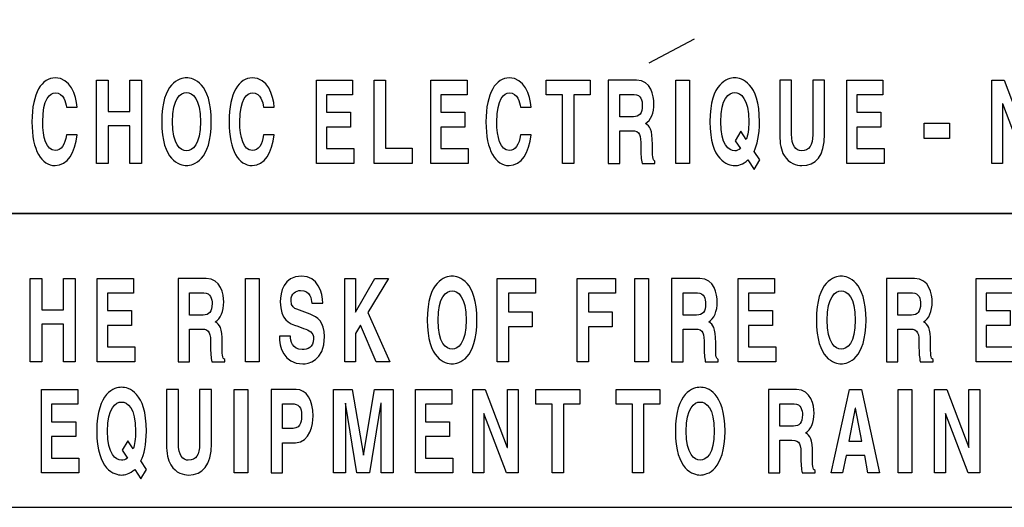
# Model space of a CAD drawing. Extents: x -109.8 to -92.6, y 118.2 to 119.9.
# Tile 8 of 18: x -105.141 to -104.278, y 118.676 to 119.103. Entities that reach past the tile are written whole.
import ezdxf

# ---------------------------------------------------------------- set-up
doc = ezdxf.new("R2010")
doc.units = 0
doc.header["$MEASUREMENT"] = 0
doc.layers.add('LAYER_1', color=160, linetype='CONTINUOUS')

# ---------------------------------------------------------------- blocks, each defined once
blk = doc.blocks.new('AI9-BLK24')
at = {"layer": 'LAYER_1', "color": 7}
blk.add_lwpolyline([(36.513, -8.819), (36.513, 8.819), (-36.513, 8.819), (-36.513, -8.819)], close=True, dxfattribs=at)
blk = doc.blocks.new('AI9-BLK23')
at = {"layer": 'LAYER_1', "color": 7}
blk.add_lwpolyline([(36.513, -3.263), (36.513, 3.263), (-36.513, 3.263), (-36.513, -3.263)], close=True, dxfattribs=at)
blk = doc.blocks.new('AI9-BLK20')
at = {"layer": 'LAYER_1', "color": 7}
for points in [[(-2.885, 0.794), (-2.885, -0.036), (-3.144, -0.036), (-3.144, 1.816), (-2.885, 1.816), (-2.885, 1.114), (-2.403, 1.114), (-2.403, 1.816), (-2.144, 1.816), (-2.144, -0.036), (-2.403, -0.036), (-2.403, 0.794)], [(-0.845, 1.488), (-1.426, 1.488), (-1.426, 1.099), (-0.892, 1.099), (-0.892, 0.771), (-1.426, 0.771), (-1.426, 0.291), (-0.819, 0.291), (-0.819, -0.036), (-1.651, -0.036), (-1.651, 1.816), (-0.845, 1.816)], [(1.951, -0.036), (1.645, -0.036), (1.645, 1.816), (1.951, 1.816)], [(4.095, -0.036), (3.86, -0.036), (3.86, 1.816), (4.095, 1.816), (4.095, 1.063), (4.525, 1.816), (4.83, 1.816), (4.37, 1.057), (4.856, -0.036), (4.553, -0.036), (4.205, 0.776), (4.095, 0.59)], [(7.496, -0.036), (7.246, -0.036), (7.246, 1.816), (8.098, 1.816), (8.098, 1.488), (7.496, 1.488), (7.496, 1.07), (8.023, 1.07), (8.023, 0.742), (7.496, 0.742)], [(9.279, -0.036), (9.029, -0.036), (9.029, 1.816), (9.881, 1.816), (9.881, 1.488), (9.279, 1.488), (9.279, 1.07), (9.806, 1.07), (9.806, 0.742), (9.279, 0.742)], [(10.612, -0.036), (10.306, -0.036), (10.306, 1.816), (10.612, 1.816)], [(13.418, 1.488), (12.837, 1.488), (12.837, 1.099), (13.371, 1.099), (13.371, 0.771), (12.837, 0.771), (12.837, 0.291), (13.444, 0.291), (13.444, -0.036), (12.612, -0.036), (12.612, 1.816), (13.418, 1.816)], [(18.709, 1.488), (18.127, 1.488), (18.127, 1.099), (18.662, 1.099), (18.662, 0.771), (18.127, 0.771), (18.127, 0.291), (18.735, 0.291), (18.735, -0.036), (17.903, -0.036), (17.903, 1.816), (18.709, 1.816)], [(-2.085, -0.982), (-2.667, -0.982), (-2.667, -1.371), (-2.132, -1.371), (-2.132, -1.698), (-2.667, -1.698), (-2.667, -2.178), (-2.059, -2.178), (-2.059, -2.506), (-2.891, -2.506), (-2.891, -0.654), (-2.085, -0.654)], [(1.701, -2.506), (1.395, -2.506), (1.395, -0.654), (1.701, -0.654)], [(4.929, -2.506), (4.663, -2.506), (4.663, -0.958), (4.659, -0.958), (4.404, -2.506), (4.124, -2.506), (3.875, -0.958), (3.871, -0.958), (3.871, -2.506), (3.605, -2.506), (3.605, -0.654), (4.021, -0.654), (4.269, -2.114), (4.273, -2.114), (4.516, -0.654), (4.929, -0.654)], [(6.236, -0.982), (5.654, -0.982), (5.654, -1.371), (6.188, -1.371), (6.188, -1.698), (5.654, -1.698), (5.654, -2.178), (6.261, -2.178), (6.261, -2.506), (5.429, -2.506), (5.429, -0.654), (6.236, -0.654)], [(7.473, -0.654), (7.714, -0.654), (7.714, -2.506), (7.455, -2.506), (6.95, -1.185), (6.947, -1.185), (6.947, -2.506), (6.705, -2.506), (6.705, -0.654), (6.978, -0.654), (7.469, -1.943), (7.473, -1.943)], [(8.721, -2.506), (8.471, -2.506), (8.471, -0.982), (8.109, -0.982), (8.109, -0.654), (9.083, -0.654), (9.083, -0.982), (8.721, -0.982)], [(10.504, -2.506), (10.254, -2.506), (10.254, -0.982), (9.892, -0.982), (9.892, -0.654), (10.865, -0.654), (10.865, -0.982), (10.504, -0.982)], [(14.929, -2.506), (14.681, -2.506), (15.083, -0.654), (15.354, -0.654), (15.751, -2.506), (15.496, -2.506), (15.424, -2.124), (15.008, -2.124)], [(16.473, -2.506), (16.168, -2.506), (16.168, -0.654), (16.473, -0.654)], [(17.744, -0.654), (17.986, -0.654), (17.986, -2.506), (17.727, -2.506), (17.222, -1.185), (17.219, -1.185), (17.219, -2.506), (16.977, -2.506), (16.977, -0.654), (17.25, -0.654), (17.741, -1.943), (17.744, -1.943)], [(15.07, -1.804), (15.358, -1.804), (15.218, -1.072), (15.215, -1.072)]]:
    blk.add_lwpolyline(points, close=True, dxfattribs=at)
for points, knots in [([(0.147, 1.816), (0.147, 1.816), (0.773, 1.816), (0.773, 1.816), (1.102, 1.816), (1.162, 1.452), (1.162, 1.292), (1.162, 1.088), (1.093, 0.913), (0.971, 0.851), (1.072, 0.784), (1.128, 0.727), (1.128, 0.381), (1.128, 0.111), (1.128, 0.044), (1.183, 0.013), (1.183, 0.013), (1.183, -0.036), (1.183, -0.036), (1.183, -0.036), (0.897, -0.036), (0.897, -0.036), (0.879, 0.051), (0.869, 0.147), (0.869, 0.338), (0.869, 0.59), (0.859, 0.689), (0.667, 0.689), (0.667, 0.689), (0.4, 0.689), (0.4, 0.689), (0.4, 0.689), (0.4, -0.036), (0.4, -0.036), (0.4, -0.036), (0.147, -0.036), (0.147, -0.036), (0.147, -0.036), (0.147, 1.816), (0.147, 1.816)], [0, 0, 0, 0, 1, 1, 1, 2, 2, 2, 3, 3, 3, 4, 4, 4, 5, 5, 5, 6, 6, 6, 7, 7, 7, 8, 8, 8, 9, 9, 9, 10, 10, 10, 11, 11, 11, 12, 12, 12, 13, 13, 13, 13]), ([(2.647, 0.534), (2.649, 0.43), (2.683, 0.235), (2.905, 0.235), (3.025, 0.235), (3.16, 0.278), (3.16, 0.474), (3.16, 0.619), (3.068, 0.658), (2.939, 0.704), (2.939, 0.704), (2.808, 0.751), (2.808, 0.751), (2.611, 0.82), (2.421, 0.887), (2.421, 1.295), (2.421, 1.501), (2.494, 1.865), (2.89, 1.865), (3.263, 1.865), (3.363, 1.493), (3.365, 1.266), (3.365, 1.266), (3.121, 1.266), (3.121, 1.266), (3.114, 1.349), (3.094, 1.545), (2.871, 1.545), (2.774, 1.545), (2.659, 1.491), (2.659, 1.323), (2.659, 1.179), (2.737, 1.148), (2.788, 1.13), (2.788, 1.13), (3.085, 1.019), (3.085, 1.019), (3.251, 0.957), (3.404, 0.853), (3.404, 0.521), (3.404, -0.036), (3.031, -0.085), (2.924, -0.085), (2.479, -0.085), (2.402, 0.304), (2.402, 0.534), (2.402, 0.534), (2.647, 0.534), (2.647, 0.534)], [0, 0, 0, 0, 1, 1, 1, 2, 2, 2, 3, 3, 3, 4, 4, 4, 5, 5, 5, 6, 6, 6, 7, 7, 7, 8, 8, 8, 9, 9, 9, 10, 10, 10, 11, 11, 11, 12, 12, 12, 13, 13, 13, 14, 14, 14, 15, 15, 15, 16, 16, 16, 16]), ([(6.243, 1.865), (6.395, 1.865), (6.795, 1.759), (6.795, 0.89), (6.795, 0.02), (6.395, -0.085), (6.243, -0.085), (6.091, -0.085), (5.691, 0.02), (5.691, 0.89), (5.691, 1.759), (6.091, 1.865), (6.243, 1.865)], [0, 0, 0, 0, 1, 1, 1, 2, 2, 2, 3, 3, 3, 4, 4, 4, 4]), ([(11.127, 1.816), (11.127, 1.816), (11.753, 1.816), (11.753, 1.816), (12.083, 1.816), (12.143, 1.452), (12.143, 1.292), (12.143, 1.088), (12.074, 0.913), (11.952, 0.851), (12.053, 0.784), (12.108, 0.727), (12.108, 0.381), (12.108, 0.111), (12.108, 0.044), (12.164, 0.013), (12.164, 0.013), (12.164, -0.036), (12.164, -0.036), (12.164, -0.036), (11.877, -0.036), (11.877, -0.036), (11.86, 0.051), (11.85, 0.147), (11.85, 0.338), (11.85, 0.59), (11.84, 0.689), (11.648, 0.689), (11.648, 0.689), (11.381, 0.689), (11.381, 0.689), (11.381, 0.689), (11.381, -0.036), (11.381, -0.036), (11.381, -0.036), (11.127, -0.036), (11.127, -0.036), (11.127, -0.036), (11.127, 1.816), (11.127, 1.816)], [0, 0, 0, 0, 1, 1, 1, 2, 2, 2, 3, 3, 3, 4, 4, 4, 5, 5, 5, 6, 6, 6, 7, 7, 7, 8, 8, 8, 9, 9, 9, 10, 10, 10, 11, 11, 11, 12, 12, 12, 13, 13, 13, 13]), ([(14.901, 1.865), (15.053, 1.865), (15.453, 1.759), (15.453, 0.89), (15.453, 0.02), (15.053, -0.085), (14.901, -0.085), (14.749, -0.085), (14.349, 0.02), (14.349, 0.89), (14.349, 1.759), (14.749, 1.865), (14.901, 1.865)], [0, 0, 0, 0, 1, 1, 1, 2, 2, 2, 3, 3, 3, 4, 4, 4, 4]), ([(15.909, 1.816), (15.909, 1.816), (16.535, 1.816), (16.535, 1.816), (16.864, 1.816), (16.925, 1.452), (16.925, 1.292), (16.925, 1.088), (16.855, 0.913), (16.733, 0.851), (16.835, 0.784), (16.89, 0.727), (16.89, 0.381), (16.89, 0.111), (16.89, 0.044), (16.945, 0.013), (16.945, 0.013), (16.945, -0.036), (16.945, -0.036), (16.945, -0.036), (16.659, -0.036), (16.659, -0.036), (16.642, 0.051), (16.631, 0.147), (16.631, 0.338), (16.631, 0.59), (16.621, 0.689), (16.43, 0.689), (16.43, 0.689), (16.162, 0.689), (16.162, 0.689), (16.162, 0.689), (16.162, -0.036), (16.162, -0.036), (16.162, -0.036), (15.909, -0.036), (15.909, -0.036), (15.909, -0.036), (15.909, 1.816), (15.909, 1.816)], [0, 0, 0, 0, 1, 1, 1, 2, 2, 2, 3, 3, 3, 4, 4, 4, 5, 5, 5, 6, 6, 6, 7, 7, 7, 8, 8, 8, 9, 9, 9, 10, 10, 10, 11, 11, 11, 12, 12, 12, 13, 13, 13, 13]), ([(6.243, 0.242), (6.372, 0.242), (6.554, 0.371), (6.554, 0.89), (6.554, 1.408), (6.372, 1.537), (6.243, 1.537), (6.113, 1.537), (5.931, 1.408), (5.931, 0.89), (5.931, 0.371), (6.113, 0.242), (6.243, 0.242)], [0, 0, 0, 0, 1, 1, 1, 2, 2, 2, 3, 3, 3, 4, 4, 4, 4]), ([(14.901, 0.242), (15.031, 0.242), (15.213, 0.371), (15.213, 0.89), (15.213, 1.408), (15.031, 1.537), (14.901, 1.537), (14.771, 1.537), (14.589, 1.408), (14.589, 0.89), (14.589, 0.371), (14.771, 0.242), (14.901, 0.242)], [0, 0, 0, 0, 1, 1, 1, 2, 2, 2, 3, 3, 3, 4, 4, 4, 4]), ([(0.703, 1.001), (0.838, 1.001), (0.903, 1.07), (0.903, 1.254), (0.903, 1.352), (0.874, 1.496), (0.722, 1.496), (0.722, 1.496), (0.4, 1.496), (0.4, 1.496), (0.4, 1.496), (0.4, 1.001), (0.4, 1.001), (0.4, 1.001), (0.703, 1.001), (0.703, 1.001)], [0, 0, 0, 0, 1, 1, 1, 2, 2, 2, 3, 3, 3, 4, 4, 4, 5, 5, 5, 5]), ([(11.684, 1.001), (11.819, 1.001), (11.884, 1.07), (11.884, 1.254), (11.884, 1.352), (11.855, 1.496), (11.703, 1.496), (11.703, 1.496), (11.381, 1.496), (11.381, 1.496), (11.381, 1.496), (11.381, 1.001), (11.381, 1.001), (11.381, 1.001), (11.684, 1.001), (11.684, 1.001)], [0, 0, 0, 0, 1, 1, 1, 2, 2, 2, 3, 3, 3, 4, 4, 4, 5, 5, 5, 5]), ([(16.466, 1.001), (16.6, 1.001), (16.666, 1.07), (16.666, 1.254), (16.666, 1.352), (16.637, 1.496), (16.485, 1.496), (16.485, 1.496), (16.162, 1.496), (16.162, 1.496), (16.162, 1.496), (16.162, 1.001), (16.162, 1.001), (16.162, 1.001), (16.466, 1.001), (16.466, 1.001)], [0, 0, 0, 0, 1, 1, 1, 2, 2, 2, 3, 3, 3, 4, 4, 4, 5, 5, 5, 5]), ([(-0.681, -2.64), (-0.681, -2.64), (-0.817, -2.431), (-0.817, -2.431), (-0.926, -2.534), (-1.044, -2.555), (-1.111, -2.555), (-1.263, -2.555), (-1.663, -2.449), (-1.663, -1.58), (-1.663, -0.711), (-1.263, -0.605), (-1.111, -0.605), (-0.959, -0.605), (-0.559, -0.711), (-0.559, -1.58), (-0.559, -1.884), (-0.609, -2.096), (-0.679, -2.24), (-0.679, -2.24), (-0.555, -2.431), (-0.555, -2.431), (-0.555, -2.431), (-0.681, -2.64), (-0.681, -2.64)], [0, 0, 0, 0, 1, 1, 1, 2, 2, 2, 3, 3, 3, 4, 4, 4, 5, 5, 5, 6, 6, 6, 7, 7, 7, 8, 8, 8, 8]), ([(0.888, -1.859), (0.888, -2.346), (0.691, -2.555), (0.379, -2.555), (0.266, -2.555), (0.097, -2.513), (-0.014, -2.331), (-0.081, -2.217), (-0.107, -2.067), (-0.11, -1.881), (-0.11, -1.881), (-0.11, -0.654), (-0.11, -0.654), (-0.11, -0.654), (0.153, -0.654), (0.153, -0.654), (0.153, -0.654), (0.153, -1.856), (0.153, -1.856), (0.153, -2.114), (0.254, -2.227), (0.374, -2.227), (0.552, -2.227), (0.624, -2.098), (0.624, -1.874), (0.624, -1.874), (0.624, -0.654), (0.624, -0.654), (0.624, -0.654), (0.888, -0.654), (0.888, -0.654), (0.888, -0.654), (0.888, -1.859), (0.888, -1.859)], [0, 0, 0, 0, 1, 1, 1, 2, 2, 2, 3, 3, 3, 4, 4, 4, 5, 5, 5, 6, 6, 6, 7, 7, 7, 8, 8, 8, 9, 9, 9, 10, 10, 10, 11, 11, 11, 11]), ([(2.47, -2.506), (2.47, -2.506), (2.215, -2.506), (2.215, -2.506), (2.215, -2.506), (2.215, -0.654), (2.215, -0.654), (2.215, -0.654), (2.772, -0.654), (2.772, -0.654), (3.008, -0.654), (3.151, -0.883), (3.151, -1.247), (3.151, -1.415), (3.09, -1.838), (2.762, -1.838), (2.762, -1.838), (2.47, -1.838), (2.47, -1.838), (2.47, -1.838), (2.47, -2.506), (2.47, -2.506)], [0, 0, 0, 0, 1, 1, 1, 2, 2, 2, 3, 3, 3, 4, 4, 4, 5, 5, 5, 6, 6, 6, 7, 7, 7, 7]), ([(11.764, -0.605), (11.916, -0.605), (12.316, -0.711), (12.316, -1.58), (12.316, -2.449), (11.916, -2.555), (11.764, -2.555), (11.612, -2.555), (11.212, -2.449), (11.212, -1.58), (11.212, -0.711), (11.612, -0.605), (11.764, -0.605)], [0, 0, 0, 0, 1, 1, 1, 2, 2, 2, 3, 3, 3, 4, 4, 4, 4]), ([(13.282, -0.654), (13.282, -0.654), (13.907, -0.654), (13.907, -0.654), (14.237, -0.654), (14.297, -1.017), (14.297, -1.177), (14.297, -1.381), (14.228, -1.557), (14.106, -1.618), (14.207, -1.686), (14.263, -1.742), (14.263, -2.088), (14.263, -2.359), (14.263, -2.426), (14.318, -2.457), (14.318, -2.457), (14.318, -2.506), (14.318, -2.506), (14.318, -2.506), (14.032, -2.506), (14.032, -2.506), (14.014, -2.418), (14.004, -2.322), (14.004, -2.131), (14.004, -1.879), (13.994, -1.781), (13.802, -1.781), (13.802, -1.781), (13.535, -1.781), (13.535, -1.781), (13.535, -1.781), (13.535, -2.506), (13.535, -2.506), (13.535, -2.506), (13.282, -2.506), (13.282, -2.506), (13.282, -2.506), (13.282, -0.654), (13.282, -0.654)], [0, 0, 0, 0, 1, 1, 1, 2, 2, 2, 3, 3, 3, 4, 4, 4, 5, 5, 5, 6, 6, 6, 7, 7, 7, 8, 8, 8, 9, 9, 9, 10, 10, 10, 11, 11, 11, 12, 12, 12, 13, 13, 13, 13]), ([(-0.974, -1.794), (-0.974, -1.794), (-0.852, -1.977), (-0.852, -1.977), (-0.82, -1.881), (-0.799, -1.753), (-0.799, -1.58), (-0.799, -1.061), (-0.982, -0.933), (-1.111, -0.933), (-1.241, -0.933), (-1.423, -1.061), (-1.423, -1.58), (-1.423, -2.098), (-1.241, -2.227), (-1.111, -2.227), (-1.071, -2.227), (-1.025, -2.214), (-0.982, -2.178), (-0.982, -2.178), (-1.097, -2.003), (-1.097, -2.003), (-1.097, -2.003), (-0.974, -1.794), (-0.974, -1.794)], [0, 0, 0, 0, 1, 1, 1, 2, 2, 2, 3, 3, 3, 4, 4, 4, 5, 5, 5, 6, 6, 6, 7, 7, 7, 8, 8, 8, 8]), ([(2.706, -1.518), (2.896, -1.518), (2.896, -1.312), (2.896, -1.229), (2.896, -1.048), (2.83, -0.973), (2.672, -0.973), (2.672, -0.973), (2.47, -0.973), (2.47, -0.973), (2.47, -0.973), (2.47, -1.518), (2.47, -1.518), (2.47, -1.518), (2.706, -1.518), (2.706, -1.518)], [0, 0, 0, 0, 1, 1, 1, 2, 2, 2, 3, 3, 3, 4, 4, 4, 5, 5, 5, 5]), ([(11.764, -2.227), (11.894, -2.227), (12.076, -2.098), (12.076, -1.58), (12.076, -1.061), (11.894, -0.933), (11.764, -0.933), (11.635, -0.933), (11.452, -1.061), (11.452, -1.58), (11.452, -2.098), (11.635, -2.227), (11.764, -2.227)], [0, 0, 0, 0, 1, 1, 1, 2, 2, 2, 3, 3, 3, 4, 4, 4, 4]), ([(13.838, -1.469), (13.973, -1.469), (14.038, -1.399), (14.038, -1.216), (14.038, -1.118), (14.009, -0.973), (13.857, -0.973), (13.857, -0.973), (13.535, -0.973), (13.535, -0.973), (13.535, -0.973), (13.535, -1.469), (13.535, -1.469), (13.535, -1.469), (13.838, -1.469), (13.838, -1.469)], [0, 0, 0, 0, 1, 1, 1, 2, 2, 2, 3, 3, 3, 4, 4, 4, 5, 5, 5, 5])]:
    blk.add_open_spline(points, degree=3, knots=knots, dxfattribs=at)
blk = doc.blocks.new('AI9-BLK18')
at = {"layer": 'LAYER_1', "color": 7}
for points in [[(-1.552, -0.441), (-1.552, -1.272), (-1.811, -1.272), (-1.811, 0.58), (-1.552, 0.58), (-1.552, -0.121), (-1.069, -0.121), (-1.069, 0.58), (-0.811, 0.58), (-0.811, -1.272), (-1.069, -1.272), (-1.069, -0.441)], [(3.885, 0.253), (3.303, 0.253), (3.303, -0.136), (3.838, -0.136), (3.838, -0.464), (3.303, -0.464), (3.303, -0.944), (3.911, -0.944), (3.911, -1.272), (3.079, -1.272), (3.079, 0.58), (3.885, 0.58)], [(4.613, -0.936), (5.208, -0.936), (5.208, -1.272), (4.363, -1.272), (4.363, 0.58), (4.613, 0.58)], [(6.432, 0.253), (5.85, 0.253), (5.85, -0.136), (6.384, -0.136), (6.384, -0.464), (5.85, -0.464), (5.85, -0.944), (6.458, -0.944), (6.458, -1.272), (5.625, -1.272), (5.625, 0.58), (6.432, 0.58)], [(8.805, -1.272), (8.555, -1.272), (8.555, 0.253), (8.193, 0.253), (8.193, 0.58), (9.167, 0.58), (9.167, 0.253), (8.805, 0.253)], [(11.379, -1.272), (11.073, -1.272), (11.073, 0.58), (11.379, 0.58)], [(15.685, 0.253), (15.103, 0.253), (15.103, -0.136), (15.638, -0.136), (15.638, -0.464), (15.103, -0.464), (15.103, -0.944), (15.711, -0.944), (15.711, -1.272), (14.879, -1.272), (14.879, 0.58), (15.685, 0.58)], [(18.874, 0.58), (19.115, 0.58), (19.115, -1.272), (18.856, -1.272), (18.351, 0.049), (18.348, 0.049), (18.348, -1.272), (18.106, -1.272), (18.106, 0.58), (18.379, 0.58), (18.87, -0.709), (18.874, -0.709)], [(17.168, -0.717), (16.6, -0.717), (16.6, -0.381), (17.168, -0.381)]]:
    blk.add_lwpolyline(points, close=True, dxfattribs=at)
for points, knots in [([(-2.483, -0.025), (-2.501, 0.085), (-2.537, 0.295), (-2.732, 0.295), (-2.845, 0.295), (-3.011, 0.171), (-3.011, -0.353), (-3.011, -0.686), (-2.931, -0.985), (-2.732, -0.985), (-2.602, -0.985), (-2.511, -0.864), (-2.483, -0.637), (-2.483, -0.637), (-2.247, -0.637), (-2.247, -0.637), (-2.294, -1.039), (-2.454, -1.321), (-2.737, -1.321), (-3.036, -1.321), (-3.251, -0.988), (-3.251, -0.348), (-3.251, 0.299), (-3.024, 0.629), (-2.734, 0.629), (-2.396, 0.629), (-2.26, 0.248), (-2.247, -0.025), (-2.247, -0.025), (-2.483, -0.025), (-2.483, -0.025)], [0, 0, 0, 0, 1, 1, 1, 2, 2, 2, 3, 3, 3, 4, 4, 4, 5, 5, 5, 6, 6, 6, 7, 7, 7, 8, 8, 8, 9, 9, 9, 10, 10, 10, 10]), ([(0.189, 0.629), (0.341, 0.629), (0.741, 0.524), (0.741, -0.346), (0.741, -1.214), (0.341, -1.321), (0.189, -1.321), (0.037, -1.321), (-0.363, -1.214), (-0.363, -0.346), (-0.363, 0.524), (0.037, 0.629), (0.189, 0.629)], [0, 0, 0, 0, 1, 1, 1, 2, 2, 2, 3, 3, 3, 4, 4, 4, 4]), ([(1.904, -0.025), (1.885, 0.085), (1.849, 0.295), (1.654, 0.295), (1.541, 0.295), (1.375, 0.171), (1.375, -0.353), (1.375, -0.686), (1.455, -0.985), (1.654, -0.985), (1.784, -0.985), (1.875, -0.864), (1.904, -0.637), (1.904, -0.637), (2.139, -0.637), (2.139, -0.637), (2.092, -1.039), (1.932, -1.321), (1.65, -1.321), (1.35, -1.321), (1.135, -0.988), (1.135, -0.348), (1.135, 0.299), (1.362, 0.629), (1.653, 0.629), (1.99, 0.629), (2.126, 0.248), (2.139, -0.025), (2.139, -0.025), (1.904, -0.025), (1.904, -0.025)], [0, 0, 0, 0, 1, 1, 1, 2, 2, 2, 3, 3, 3, 4, 4, 4, 5, 5, 5, 6, 6, 6, 7, 7, 7, 8, 8, 8, 9, 9, 9, 10, 10, 10, 10]), ([(7.62, -0.025), (7.601, 0.085), (7.565, 0.295), (7.371, 0.295), (7.258, 0.295), (7.092, 0.171), (7.092, -0.353), (7.092, -0.686), (7.171, -0.985), (7.371, -0.985), (7.501, -0.985), (7.592, -0.864), (7.62, -0.637), (7.62, -0.637), (7.856, -0.637), (7.856, -0.637), (7.808, -1.039), (7.648, -1.321), (7.366, -1.321), (7.066, -1.321), (6.851, -0.988), (6.851, -0.348), (6.851, 0.299), (7.079, 0.629), (7.369, 0.629), (7.707, 0.629), (7.843, 0.248), (7.856, -0.025), (7.856, -0.025), (7.62, -0.025), (7.62, -0.025)], [0, 0, 0, 0, 1, 1, 1, 2, 2, 2, 3, 3, 3, 4, 4, 4, 5, 5, 5, 6, 6, 6, 7, 7, 7, 8, 8, 8, 9, 9, 9, 10, 10, 10, 10]), ([(9.574, 0.58), (9.574, 0.58), (10.2, 0.58), (10.2, 0.58), (10.529, 0.58), (10.59, 0.217), (10.59, 0.057), (10.59, -0.146), (10.521, -0.322), (10.398, -0.384), (10.5, -0.451), (10.555, -0.508), (10.555, -0.853), (10.555, -1.124), (10.555, -1.192), (10.61, -1.223), (10.61, -1.223), (10.61, -1.272), (10.61, -1.272), (10.61, -1.272), (10.324, -1.272), (10.324, -1.272), (10.307, -1.183), (10.297, -1.088), (10.297, -0.897), (10.297, -0.645), (10.286, -0.547), (10.095, -0.547), (10.095, -0.547), (9.828, -0.547), (9.828, -0.547), (9.828, -0.547), (9.828, -1.272), (9.828, -1.272), (9.828, -1.272), (9.574, -1.272), (9.574, -1.272), (9.574, -1.272), (9.574, 0.58), (9.574, 0.58)], [0, 0, 0, 0, 1, 1, 1, 2, 2, 2, 3, 3, 3, 4, 4, 4, 5, 5, 5, 6, 6, 6, 7, 7, 7, 8, 8, 8, 9, 9, 9, 10, 10, 10, 11, 11, 11, 12, 12, 12, 13, 13, 13, 13]), ([(12.816, -1.405), (12.816, -1.405), (12.68, -1.196), (12.68, -1.196), (12.571, -1.3), (12.453, -1.321), (12.386, -1.321), (12.234, -1.321), (11.834, -1.214), (11.834, -0.346), (11.834, 0.524), (12.234, 0.629), (12.386, 0.629), (12.538, 0.629), (12.938, 0.524), (12.938, -0.346), (12.938, -0.649), (12.888, -0.861), (12.818, -1.006), (12.818, -1.006), (12.943, -1.196), (12.943, -1.196), (12.943, -1.196), (12.816, -1.405), (12.816, -1.405)], [0, 0, 0, 0, 1, 1, 1, 2, 2, 2, 3, 3, 3, 4, 4, 4, 5, 5, 5, 6, 6, 6, 7, 7, 7, 8, 8, 8, 8]), ([(14.385, -0.624), (14.385, -1.112), (14.189, -1.321), (13.877, -1.321), (13.763, -1.321), (13.594, -1.279), (13.484, -1.096), (13.416, -0.982), (13.391, -0.833), (13.387, -0.647), (13.387, -0.647), (13.387, 0.58), (13.387, 0.58), (13.387, 0.58), (13.651, 0.58), (13.651, 0.58), (13.651, 0.58), (13.651, -0.621), (13.651, -0.621), (13.651, -0.88), (13.751, -0.993), (13.872, -0.993), (14.049, -0.993), (14.122, -0.864), (14.122, -0.64), (14.122, -0.64), (14.122, 0.58), (14.122, 0.58), (14.122, 0.58), (14.385, 0.58), (14.385, 0.58), (14.385, 0.58), (14.385, -0.624), (14.385, -0.624)], [0, 0, 0, 0, 1, 1, 1, 2, 2, 2, 3, 3, 3, 4, 4, 4, 5, 5, 5, 6, 6, 6, 7, 7, 7, 8, 8, 8, 9, 9, 9, 10, 10, 10, 11, 11, 11, 11]), ([(0.189, -0.993), (0.318, -0.993), (0.501, -0.864), (0.501, -0.346), (0.501, 0.173), (0.318, 0.302), (0.189, 0.302), (0.059, 0.302), (-0.123, 0.173), (-0.123, -0.346), (-0.123, -0.864), (0.059, -0.993), (0.189, -0.993)], [0, 0, 0, 0, 1, 1, 1, 2, 2, 2, 3, 3, 3, 4, 4, 4, 4]), ([(10.131, -0.235), (10.266, -0.235), (10.331, -0.165), (10.331, 0.018), (10.331, 0.116), (10.302, 0.261), (10.15, 0.261), (10.15, 0.261), (9.828, 0.261), (9.828, 0.261), (9.828, 0.261), (9.828, -0.235), (9.828, -0.235), (9.828, -0.235), (10.131, -0.235), (10.131, -0.235)], [0, 0, 0, 0, 1, 1, 1, 2, 2, 2, 3, 3, 3, 4, 4, 4, 5, 5, 5, 5]), ([(12.524, -0.559), (12.524, -0.559), (12.645, -0.742), (12.645, -0.742), (12.677, -0.647), (12.698, -0.518), (12.698, -0.346), (12.698, 0.173), (12.516, 0.302), (12.386, 0.302), (12.256, 0.302), (12.074, 0.173), (12.074, -0.346), (12.074, -0.864), (12.256, -0.993), (12.386, -0.993), (12.426, -0.993), (12.472, -0.98), (12.516, -0.944), (12.516, -0.944), (12.4, -0.769), (12.4, -0.769), (12.4, -0.769), (12.524, -0.559), (12.524, -0.559)], [0, 0, 0, 0, 1, 1, 1, 2, 2, 2, 3, 3, 3, 4, 4, 4, 5, 5, 5, 6, 6, 6, 7, 7, 7, 8, 8, 8, 8])]:
    blk.add_open_spline(points, degree=3, knots=knots, dxfattribs=at)
blk = doc.blocks.new('AI9-BLK17')
at = {"layer": 'LAYER_1', "color": 7}
blk.add_line((11.483, 1.469), (10.476, 0.938), dxfattribs=at)
blk.add_blockref('AI9-BLK18', (0, -0.02), dxfattribs=at)
blk = doc.blocks.new('AI9-BLK16')
at = {"layer": 'LAYER_1', "color": 7}
for name, p in [('AI9-BLK24', (0, 3.263)), ('AI9-BLK17', (0.001, -3.146)), ('AI9-BLK23', (0, -8.819)), ('AI9-BLK20', (-0.144, -8.81))]:
    blk.add_blockref(name, p, dxfattribs=at)
blk = doc.blocks.new('AI9-BLK1')
at = {"layer": 'LAYER_1', "color": 7}
blk.add_blockref('AI9-BLK16', (-97.236, 1.573), dxfattribs=at)

msp = doc.modelspace()

# ---------------------------------------------------------------- block references
at = {"layer": 'LAYER_1', "color": 7, "xscale": 0.03937, "yscale": 0.03937, "zscale": 0.03937}
msp.add_blockref('AI9-BLK1', (-101.17413, 119.09018), dxfattribs=at)

doc.saveas('drawing.dxf')
